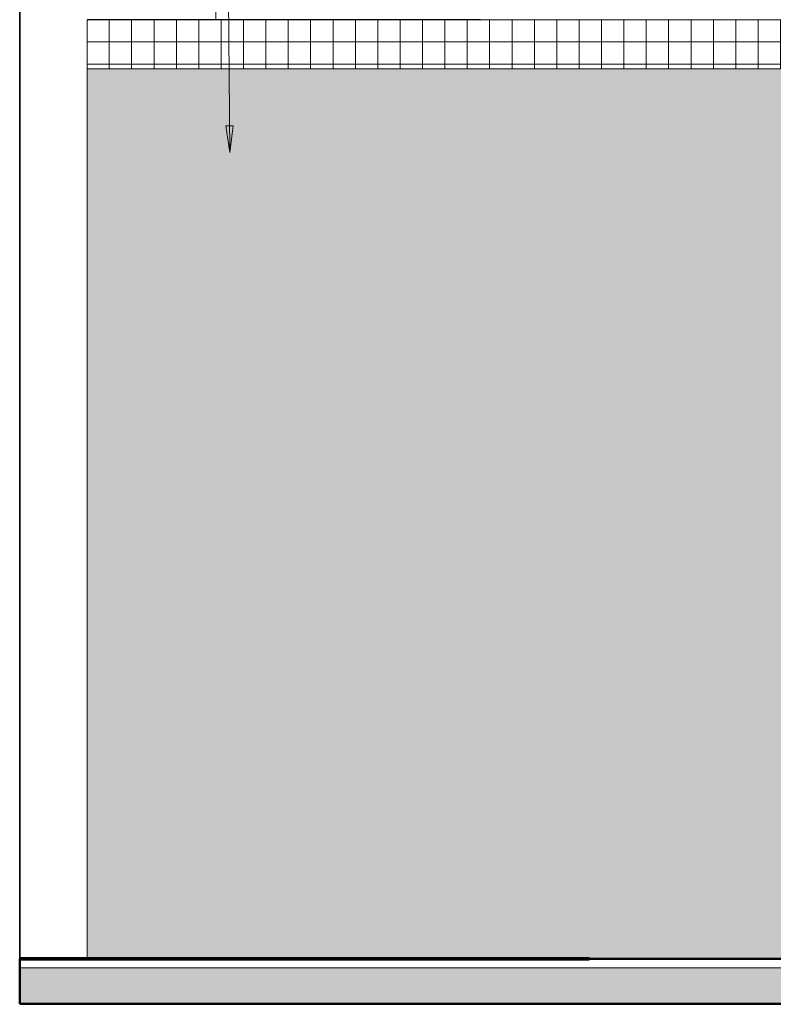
# Model space of a CAD drawing. Header units: metres. Extents: x -7.1 to 31.6, y -21.1 to 8.5.
# Tile 14 of 44: x 4.7 to 6.4, y -0.1 to 2.1. Entities that reach past the tile are written whole.
import ezdxf

# ---------------------------------------------------------------- set-up
doc = ezdxf.new("R2010")
doc.units = ezdxf.units.M
doc.linetypes.add('IMPORT-HIDDEN _4_', pattern=[0.005, 0.003333, -0.001667])
doc.linetypes.add('IMPORT-HIDDEN2 _4_', pattern=[0.0025, 0.001667, -0.000833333])
doc.layers.get('DEFPOINTS').update_dxf_attribs({"lineweight": 18})
for name, color, linetype, lineweight in [('A-ANNO-KEYN', 231, 'Continuous', 9), ('A-DETL', 90, 'Continuous', 18), ('A-DETL-GENF', 92, 'Continuous', 18), ('A-FLOR', 192, 'Continuous', 18), ('A-FLOR-MCUT', 51, 'Continuous', 18), ('A-FLOR-PATT', 8, 'Continuous', 18), ('A-WALL', 113, 'Continuous', 18), ('A-WALL-PATT', 111, 'Continuous', 35), ('ARQ-ALV-MEDIA', 7, 'Continuous', 18), ('ARQ-EST-PILAR', 10, 'Continuous', 35), ('ARQ-IND-SIMB', 7, 'Continuous', 18), ('ARQ-LAY-EQUIP', 7, 'Continuous', 18), ('ARQ-PISO-DESN', 7, 'Continuous', 18), ('ARQ-PROJECAO', 7, 'IMPORT-HIDDEN _4_', 18), ('base', 7, 'Continuous', 18), ('corpo', 250, 'Continuous', 25), ('COTAS', 7, 'Continuous', 18), ('cubas', 7, 'Continuous', 18), ('DETALHE', 7, 'Continuous', 18), ('DETALHES_CTR35', 7, 'Continuous', 18), ('ESQUADRIAS', 10, 'Continuous', 35), ('PAREDES', 50, 'Continuous', 70), ('Projeto da acquasoft Caldas NovasMOD_dwg', 8, 'Continuous', 18), ('sobre-tampo', 250, 'Continuous', 25)]:
    doc.layers.add(name, color=color, linetype=linetype, lineweight=lineweight)

# ---------------------------------------------------------------- blocks, each defined once
blk = doc.blocks.new('Projeto da acquasoft Caldas NovasMOD_dwg__Dot-1411849-Vista G_')
at = {"layer": 'COTAS'}
for p, q in [((0.9592, 0), (0.9313, 0)), ((0.9731, 0), (1.0009, 0)), ((1.0009, 0), (0.9731, 0))]:
    blk.add_line(p, q, dxfattribs=at)
blk = doc.blocks.new('Projeto da acquasoft Caldas NovasMOD_dwg_buffet-1411850-Vista G_')
at = {"layer": 'base'}
for p, q in [((3.1961, 0), (0.5769, 0)), ((0.5769, 0), (2.39, 0)), ((2.39, 0), (3.1961, 0))]:
    blk.add_line(p, q, dxfattribs=at)
at = {"layer": 'corpo'}
for p, q in [((3.231, 0), (0.5769, 0)), ((0.5769, 0), (2.3824, 0)), ((2.3824, 0), (3.231, 0))]:
    blk.add_line(p, q, dxfattribs=at)
at = {"layer": 'COTAS'}
for p, q in [((3.2887, 0), (0.5769, 0)), ((0.5769, 0), (2.3694, 0)), ((0.9861, 0), (1.0152, 0)), ((1.0152, 0), (0.9861, 0)), ((1.1356, 0), (1.1647, 0)), ((1.1647, 0), (1.1356, 0)), ((1.4378, 0), (1.4669, 0)), ((1.4669, 0), (1.4378, 0)), ((1.5873, 0), (1.6164, 0)), ((1.6164, 0), (1.5873, 0)), ((2.3694, 0), (3.2887, 0))]:
    blk.add_line(p, q, dxfattribs=at)
at = {"layer": 'cubas'}
for p in [(0.7289, 0), (0.584, 0)]:
    blk.add_line(p, (0.5769, 0), dxfattribs=at)
at = {"layer": 'cubas', "flags": 128}
for points in [[(0.5769, 0), (0.7466, 0), (0.5769, 0)], [(0.5769, 0), (0.7678, 0), (0.9552, 0), (0.7289, 0)], [(0.5769, 0), (0.6229, 0), (0.8103, 0), (0.584, 0)]]:
    blk.add_lwpolyline(points, dxfattribs=at)
for points in [[(0.7926, 0), (0.6052, 0), (0.8315, 0), (1.0189, 0)], [(0.9375, 0), (0.7502, 0), (0.9764, 0), (1.1638, 0)], [(1.0012, 0), (0.8138, 0), (1.0401, 0), (1.2275, 0)], [(1.1461, 0), (0.9588, 0), (1.185, 0), (1.3724, 0)], [(1.2098, 0), (1.0224, 0), (1.2487, 0), (1.4361, 0)], [(1.3547, 0), (1.1674, 0), (1.3936, 0), (1.581, 0)], [(1.4184, 0), (1.231, 0), (1.4573, 0), (1.6446, 0)], [(1.5633, 0), (1.3759, 0), (1.6022, 0), (1.7896, 0)], [(1.627, 0), (1.4396, 0), (1.6659, 0), (1.8532, 0)], [(1.7719, 0), (1.5845, 0), (1.8108, 0), (1.9982, 0)], [(1.8356, 0), (1.6482, 0), (1.8745, 0), (2.0618, 0)], [(1.9805, 0), (1.7931, 0), (2.0194, 0), (2.2068, 0)], [(2.0442, 0), (1.8568, 0), (2.0831, 0), (2.2704, 0)], [(2.2528, 0), (2.0654, 0), (2.2917, 0), (2.479, 0)], [(2.4614, 0), (2.274, 0), (2.5002, 0), (2.6876, 0)]]:
    blk.add_lwpolyline(points, close=True, dxfattribs=at)
at = {"layer": 'sobre-tampo'}
blk.add_line((1.2239, 0), (0.5769, 0), dxfattribs=at)
at = {"layer": 'sobre-tampo', "flags": 128}
blk.add_lwpolyline([(0.5769, 0), (1.0118, 0), (1.2239, 0)], dxfattribs=at)
at = {"layer": 'sobre-tampo', "linetype": 'IMPORT-HIDDEN2 _4_', "flags": 128}
blk.add_lwpolyline([(1.7154, 0), (1.5032, 0), (0.888, 0), (1.1002, 0)], close=True, dxfattribs=at)
at = {"layer": 'sobre-tampo', "flags": 128}
blk.add_lwpolyline([(1.5916, 0), (2.5462, 0), (2.3341, 0), (1.3795, 0)], close=True, dxfattribs=at)
blk = doc.blocks.new('Projeto da acquasoft Caldas NovasMOD_dwg__Dot-V7-Vista G_')
at = {"layer": 'COTAS'}
blk.add_line((5.2824, 0), (5.2824, 0), dxfattribs=at)
blk.add_line((5.2824, 0), (5.2824, 0), dxfattribs=at)
blk = doc.blocks.new('Projeto da acquasoft Caldas NovasMOD_dwg-1411832-Vista G_')
at = {"layer": 'ARQ-ALV-MEDIA'}
blk.add_line((0.584, 0), (0.5769, 0), dxfattribs=at)
blk.add_line((0.584, 0), (0.5769, 0), dxfattribs=at)
at = {"layer": 'ARQ-EST-PILAR'}
blk.add_line((1.534, 0), (1.684, 0), dxfattribs=at)
blk.add_line((1.534, 0), (1.684, 0), dxfattribs=at)
at = {"layer": 'ARQ-IND-SIMB'}
blk.add_line((7.0776, 0), (0.5769, 0), dxfattribs=at)
blk.add_line((7.0776, 0), (0.5769, 0), dxfattribs=at)
at = {"layer": 'ARQ-LAY-EQUIP'}
for p, q in [((1.8124, 0), (0.5769, 0)), ((6.934, 0), (1.3606, 0))]:
    blk.add_line(p, q, dxfattribs=at)
at = {"layer": 'ARQ-LAY-EQUIP', "flags": 128}
for points in [[(0.5769, 0), (1.2778, 0), (1.3606, 0)], [(6.934, 0), (1.3606, 0), (0.5769, 0)]]:
    blk.add_lwpolyline(points, dxfattribs=at)
at = {"layer": 'ARQ-PISO-DESN'}
for p, q in [((0.584, 0), (0.5769, 0)), ((6.584, 0), (0.5769, 0)), ((0.684, 0), (0.5769, 0)), ((6.934, 0), (1.404, 0))]:
    blk.add_line(p, q, dxfattribs=at)
at = {"layer": 'ARQ-PISO-DESN', "flags": 128}
blk.add_lwpolyline([(1.75, 0), (4.8187, 0)], close=True, dxfattribs=at)
at = {"layer": 'ARQ-PROJECAO'}
for p, q in [((0.584, 0), (0.5769, 0)), ((0.5769, 0), (1.364, 0)), ((0.684, 0), (0.5769, 0)), ((7.0776, 0), (1.684, 0)), ((7.0776, 0), (1.684, 0)), ((6.934, 0), (1.684, 0))]:
    blk.add_line(p, q, dxfattribs=at)
at = {"layer": 'COTAS'}
blk.add_line((0.9313, 0), (0.5769, 0), dxfattribs=at)
at = {"layer": 'DEFPOINTS'}
for p, q in [((6.934, 0), (0.5769, 0)), ((0.5769, 0), (0.884, 0)), ((0.884, 0), (1.154, 0))]:
    blk.add_line(p, q, dxfattribs=at)
at = {"layer": 'DEFPOINTS', "flags": 128}
blk.add_lwpolyline([(1.154, 0), (5.084, 0), (5.284, 0)], dxfattribs=at)
at = {"layer": 'DETALHE'}
for p, q in [((0.584, 0), (7.0776, 0)), ((7.0776, 0), (0.734, 0)), ((7.0776, 0), (0.734, 0)), ((0.734, 0), (6.934, 0))]:
    blk.add_line(p, q, dxfattribs=at)
at = {"layer": 'DETALHES_CTR35'}
for p, q in [((0.7106, 0), (0.5769, 0)), ((0.5769, 0), (0.6278, 0)), ((6.934, 0), (0.584, 0)), ((0.584, 0), (6.934, 0)), ((0.584, 0), (0.734, 0)), ((6.934, 0), (0.6278, 0)), ((6.934, 0), (0.6278, 0)), ((6.934, 0), (0.7106, 0)), ((2.134, 0), (0.734, 0)), ((0.734, 0), (2.134, 0)), ((2.134, 0), (0.734, 0)), ((0.734, 0), (2.134, 0)), ((2.134, 0), (0.734, 0)), ((0.734, 0), (2.134, 0)), ((0.734, 0), (2.134, 0)), ((2.134, 0), (0.734, 0)), ((0.734, 0), (2.134, 0)), ((2.134, 0), (0.734, 0)), ((0.734, 0), (2.134, 0)), ((2.134, 0), (0.734, 0)), ((0.734, 0), (2.134, 0)), ((2.134, 0), (0.734, 0)), ((0.734, 0), (2.134, 0)), ((6.934, 0), (0.734, 0)), ((0.734, 0), (6.934, 0)), ((5.784, 0), (0.734, 0)), ((0.734, 0), (5.784, 0)), ((6.584, 0), (0.734, 0))]:
    blk.add_line(p, q, dxfattribs=at)
at = {"layer": 'DETALHES_CTR35', "flags": 128}
blk.add_lwpolyline([(0.5769, 0), (6.934, 0), (0.584, 0)], dxfattribs=at)
for points in [[(0.6278, 0), (6.934, 0)], [(5.5855, 0), (1.2655, 0), (1.114, 0), (1.2625, 0), (5.5825, 0), (5.734, 0)], [(5.5855, 0), (1.2655, 0), (1.114, 0), (1.2625, 0), (5.5825, 0), (5.734, 0)]]:
    blk.add_lwpolyline(points, close=True, dxfattribs=at)
at = {"layer": 'ESQUADRIAS'}
for p, q in [((0.584, 0), (0.5769, 0)), ((0.584, 0), (0.5769, 0)), ((6.584, 0), (1.584, 0)), ((6.584, 0), (1.584, 0)), ((2.7852, 0), (1.7623, 0)), ((2.8085, 0), (1.7856, 0))]:
    blk.add_line(p, q, dxfattribs=at)
at = {"layer": 'PAREDES'}
for p, q in [((1.154, 0), (0.5769, 0)), ((0.5769, 0), (0.884, 0)), ((0.5769, 0), (1.304, 0)), ((1.304, 0), (0.5769, 0)), ((1.364, 0), (0.5769, 0)), ((0.5769, 0), (1.684, 0)), ((1.584, 0), (0.584, 0)), ((0.584, 0), (1.0873, 0)), ((0.584, 0), (1.234, 0)), ((0.684, 0), (1.684, 0)), ((1.684, 0), (0.684, 0)), ((0.684, 0), (1.684, 0)), ((1.684, 0), (0.684, 0)), ((0.684, 0), (1.684, 0)), ((1.684, 0), (0.684, 0)), ((1.534, 0), (0.684, 0)), ((0.684, 0), (0.964, 0)), ((1.0873, 0), (0.6873, 0)), ((1.434, 0), (0.734, 0)), ((1.534, 0), (0.834, 0)), ((0.834, 0), (1.684, 0)), ((0.834, 0), (1.534, 0)), ((1.534, 0), (0.834, 0)), ((0.834, 0), (1.534, 0)), ((1.534, 0), (0.834, 0)), ((1.084, 0), (0.884, 0)), ((0.964, 0), (1.364, 0)), ((1.104, 0), (1.584, 0)), ((1.504, 0), (1.104, 0)), ((1.304, 0), (1.104, 0)), ((1.384, 0), (1.684, 0)), ((1.684, 0), (1.384, 0)), ((1.584, 0), (1.434, 0)), ((1.684, 0), (1.484, 0)), ((1.684, 0), (1.484, 0))]:
    blk.add_line(p, q, dxfattribs=at)
at = {"layer": 'PAREDES', "flags": 128}
for points in [[(1.6389, 0), (1.5278, 0), (1.304, 0), (1.104, 0)], [(1.7507, 0), (1.5849, 0), (1.304, 0)]]:
    blk.add_lwpolyline(points, dxfattribs=at)
blk.add_lwpolyline([(1.6379, 0), (1.75, 0), (1.8497, 0), (1.7507, 0), (1.8497, 0), (1.75, 0)], close=True, dxfattribs=at)
for name, p in [('Projeto da acquasoft Caldas NovasMOD_dwg_buffet-1411850-Vista G_', (0, 0)), ('Projeto da acquasoft Caldas NovasMOD_dwg__Dot-1411849-Vista G_', (0, 0)), ('Projeto da acquasoft Caldas NovasMOD_dwg__Dot-V7-Vista G_', (-3.1694, 0))]:
    blk.add_blockref(name, p)
at = {"extrusion": (0, 0, -1)}
blk.add_blockref('Projeto da acquasoft Caldas NovasMOD_dwg__Dot-V7-Vista G_', (-7.3954, 0), dxfattribs=at)

msp = doc.modelspace()

# ---------------------------------------------------------------- hatches: boundary and pattern name
at = {"layer": 'A-ANNO-KEYN'}
msp.add_hatch(color=256, dxfattribs=at).paths.add_polyline_path([(5.2022, 1.8024), (5.2097, 1.8625), (5.1939, 1.8624)], flags=0)
at = {"layer": 'A-DETL-GENF'}
h = msp.add_hatch(dxfattribs=at)
h.set_pattern_fill('FP_9', color=150, style=0, pattern_type=2)
h.set_pattern_definition([(0, (-4.817, 0), (0, 0.05), []), (90, (-4.817, 0), (-0.05, 3e-18), [])])
h.paths.add_polyline_path([(7.9833, 1.8), (11.0833, 1.8), (11.0833, 2.0996), (4.8833, 2.0996), (4.8833, 1.99), (6.8833, 1.99), (6.8833, 1.8), (7.8433, 1.8)], flags=0)
msp.add_hatch(color=254, dxfattribs=at).paths.add_polyline_path([(6.8833, 0), (6.8833, 1.99), (4.8833, 1.99), (4.8833, 0), (6.3581, 0)], flags=0)
at = {"layer": 'A-FLOR-PATT'}
for points in [[(10.4211, -0.1), (11.0833, -0.1), (11.0833, -0.02), (4.7333, -0.02), (4.7333, -0.1), (9.6085, -0.1)], [(8.3896, -0.1013), (11.2336, -0.1013), (11.2336, -0.1), (4.7329, -0.1), (4.7329, -0.1013), (7.9833, -0.1013)]]:
    msp.add_hatch(color=256, dxfattribs=at).paths.add_polyline_path(points, flags=0)
at = {"layer": 'A-WALL-PATT', "lineweight": 18}
h = msp.add_hatch(color=256, dxfattribs=at)
h.paths.add_polyline_path([(4.7333, 0), (4.7333, 3.85), (4.7329, 3.85), (4.7329, 0)], flags=0)
h.paths.add_polyline_path([(4.7329, 4), (4.8733, 4), (4.8733, 4.0003), (4.7329, 4.0003)], flags=0)
h = msp.add_hatch(dxfattribs=at)
h.set_pattern_fill('FP_7', color=256, style=0, pattern_type=2)
h.set_pattern_definition([(0, (-2.629, -0.3), (0, 0.3), []), (90, (-2.629, -0.3), (-0.6, 4e-17), [])])
h.paths.add_polyline_path([(10.9192, 0), (11.0833, 0), (11.0833, 0.75), (10.8499, 0.75), (10.8461, 0.7053), (10.8451, 0.6998), (10.8431, 0.6947), (10.842, 0.6927), (10.8383, 0.6887), (10.8339, 0.686), (10.83, 0.6847), (10.8238, 0.6841), (10.4398, 0.6843), (10.4344, 0.6854), (10.4309, 0.687), (10.4288, 0.6884), (10.4263, 0.6907), (10.423, 0.6955), (10.4211, 0.7015), (10.4204, 0.7053), (10.4166, 0.75), (9.7499, 0.75), (9.7461, 0.7053), (9.7451, 0.6998), (9.7431, 0.6947), (9.742, 0.6927), (9.7383, 0.6887), (9.7339, 0.686), (9.73, 0.6847), (9.7238, 0.6841), (9.3398, 0.6843), (9.3344, 0.6854), (9.3309, 0.687), (9.3288, 0.6884), (9.3263, 0.6907), (9.323, 0.6955), (9.3211, 0.7011), (9.3204, 0.7053), (9.3166, 0.75), (9.0833, 0.75), (9.0833, 0.3), (9.0633, 0.3), (9.0633, 1.0779), (9.0833, 1.0779), (9.0833, 1.8), (6.8833, 1.8), (6.8833, 0.55), (7.8233, 0.55), (7.8233, 1.0779), (7.8433, 1.0779), (7.8433, 0.3), (7.8233, 0.3), (7.8233, 0.5), (6.8833, 0.5), (6.8833, 0), (10.8999, 0)], flags=0)
h.paths.add_polyline_path([(10.9399, 0.1557), (10.8599, 0.1557), (10.8626, 0.1764), (10.8706, 0.1957), (10.8833, 0.2122), (10.8999, 0.225), (10.9192, 0.233), (10.9399, 0.2357), (10.9399, 0.1764)], flags=0)
h.paths.add_polyline_path([(10.9399, 0.0757), (10.9399, 0.1557), (11.0199, 0.1557), (11.0172, 0.135), (11.0092, 0.1157), (10.9965, 0.0991), (10.9799, 0.0864), (10.9606, 0.0784)], flags=0)
h.paths.add_polyline_path([(10.8099, 0.1207), (10.7608, 0.1551), (10.8099, 0.1895)], flags=0)
h.paths.add_polyline_path([(8.1033, 0.2681), (8.1044, 0.2683), (8.1004, 0.2681), (8.081, 0.2683), (8.0797, 0.2686), (8.0774, 0.2693), (8.0736, 0.2718), (8.0708, 0.275), (8.0692, 0.2789), (8.0683, 0.2832), (8.0683, 0.3431), (8.0633, 0.3431), (8.0511, 0.3475), (8.0494, 0.3489), (8.0488, 0.3499), (8.0482, 0.3518), (8.048, 0.3534), (8.0612, 0.4102), (8.0637, 0.4136), (8.0647, 0.4142), (8.0674, 0.415), (8.0722, 0.415), (8.072, 0.4301), (8.063, 0.4339), (8.0442, 0.4856), (8.0453, 0.4858), (8.03, 0.4959), (8.0183, 0.5061), (8.0093, 0.5154), (8.0065, 0.5184), (7.9884, 0.5428), (7.9726, 0.5713), (7.963, 0.5934), (7.9528, 0.6225), (7.9451, 0.6523), (7.9405, 0.6739), (7.9366, 0.7005), (7.9356, 0.7182), (7.9365, 0.7374), (7.939, 0.7563), (7.9432, 0.777), (7.9498, 0.801), (7.9556, 0.8186), (7.964, 0.8402), (7.974, 0.862), (7.9856, 0.8837), (7.9991, 0.905), (8.0089, 0.9144), (8.0209, 0.9197), (8.0341, 0.9219), (8.0481, 0.9223), (8.1385, 0.9223), (8.1525, 0.9219), (8.1657, 0.9197), (8.1776, 0.9144), (8.1875, 0.905), (8.201, 0.8837), (8.2126, 0.862), (8.2225, 0.8402), (8.2316, 0.8167), (8.2383, 0.7959), (8.2435, 0.7765), (8.248, 0.7531), (8.2501, 0.7368), (8.2509, 0.7182), (8.2499, 0.7004), (8.2448, 0.6678), (8.2372, 0.6348), (8.2357, 0.6283), (8.2251, 0.5974), (8.2191, 0.582), (8.2081, 0.5598), (8.1988, 0.5438), (8.1894, 0.5299), (8.1779, 0.5157), (8.1644, 0.5028), (8.1576, 0.4967), (8.1414, 0.4856), (8.1424, 0.4856), (8.1236, 0.4339), (8.1144, 0.43), (8.1146, 0.415), (8.1197, 0.4149), (8.1221, 0.4141), (8.123, 0.4136), (8.1255, 0.4099), (8.1386, 0.3534), (8.1378, 0.3498), (8.1365, 0.3483), (8.1348, 0.3473), (8.1231, 0.3431), (8.1183, 0.3431), (8.1183, 0.2831), (8.1168, 0.2766), (8.1146, 0.2735), (8.1111, 0.2704), (8.1089, 0.2693), (8.1064, 0.2685), (8.1037, 0.2682)], flags=0)
h.paths.add_polyline_path([(8.7046, 0.2681), (8.6997, 0.2686), (8.697, 0.2696), (8.6936, 0.2718), (8.6908, 0.275), (8.6892, 0.2789), (8.6883, 0.2832), (8.6883, 0.3431), (8.6833, 0.3431), (8.6711, 0.3475), (8.6694, 0.3489), (8.6688, 0.3499), (8.6682, 0.3518), (8.668, 0.3534), (8.6812, 0.4102), (8.6837, 0.4136), (8.6847, 0.4142), (8.6874, 0.415), (8.6922, 0.415), (8.6922, 0.43), (8.683, 0.4339), (8.6642, 0.4856), (8.6653, 0.4858), (8.65, 0.4959), (8.6383, 0.5061), (8.6293, 0.5154), (8.6265, 0.5184), (8.6084, 0.5428), (8.5926, 0.5713), (8.5822, 0.5957), (8.5728, 0.6225), (8.5651, 0.6523), (8.5605, 0.6739), (8.5566, 0.7005), (8.5556, 0.7182), (8.5565, 0.7374), (8.559, 0.7563), (8.5632, 0.777), (8.5698, 0.801), (8.5756, 0.8186), (8.584, 0.8402), (8.594, 0.862), (8.6056, 0.8837), (8.6191, 0.905), (8.6289, 0.9144), (8.6409, 0.9197), (8.6541, 0.9219), (8.6681, 0.9223), (8.7585, 0.9223), (8.7725, 0.9219), (8.7857, 0.9197), (8.7976, 0.9144), (8.8075, 0.905), (8.821, 0.8837), (8.8326, 0.862), (8.8425, 0.8402), (8.8516, 0.8167), (8.8583, 0.7959), (8.8635, 0.7765), (8.868, 0.7531), (8.8701, 0.7368), (8.8709, 0.7182), (8.8699, 0.7004), (8.8648, 0.6678), (8.8615, 0.6529), (8.8557, 0.6283), (8.8451, 0.5974), (8.8391, 0.582), (8.8281, 0.5598), (8.8188, 0.5438), (8.8094, 0.5299), (8.7979, 0.5157), (8.7844, 0.5028), (8.7776, 0.4967), (8.7614, 0.4856), (8.7624, 0.4856), (8.7436, 0.4339), (8.7344, 0.43), (8.7344, 0.415), (8.7397, 0.4149), (8.7419, 0.4142), (8.743, 0.4136), (8.7455, 0.4099), (8.7586, 0.3534), (8.7578, 0.3498), (8.7565, 0.3483), (8.7548, 0.3473), (8.7431, 0.3431), (8.7383, 0.3431), (8.7383, 0.2831), (8.7368, 0.2766), (8.7346, 0.2735), (8.7311, 0.2704), (8.7289, 0.2693), (8.7264, 0.2685), (8.7219, 0.2681), (8.7056, 0.2681)], flags=0)
h.paths.add_polyline_path([(8.4433, 0.3), (8.4433, 1.0779), (8.4633, 1.0779), (8.4633, 0.3)], flags=0)
h.paths.add_polyline_path([(10.9749, 0.3057), (10.9049, 0.3057), (10.9399, 0.3557)], flags=0)
h.paths.add_polyline_path([(6.3581, 2.0996), (11.0833, 2.0996), (11.0833, 3.2), (4.8833, 3.2), (4.8833, 2.0996), (5.7731, 2.0996)], flags=0)
h.paths.add_polyline_path([(9.6085, 2.1), (5.7623, 2.1), (5.7623, 3.1109), (9.9342, 3.1109), (9.9342, 2.1), (9.9233, 2.1)], flags=0)

# ---------------------------------------------------------------- linework, layer by layer
at = {"layer": 'A-ANNO-KEYN'}
for p, q in [((5.2022, 1.8024), (5.1992, 2.2391)), ((5.2097, 1.8625), (5.1939, 1.8624)), ((5.1939, 1.8624), (5.2022, 1.8024)), ((5.2022, 1.8024), (5.2097, 1.8625))]:
    msp.add_line(p, q, dxfattribs=at)
at = {"layer": 'A-DETL'}
for p, q in [((11.0833, 2.0996), (4.8833, 2.0996)), ((4.8833, 2.0996), (4.8833, 1.99)), ((4.8833, 1.99), (6.8833, 1.99)), ((4.8833, 1.99), (4.8833, 0)), ((6.8833, 1.99), (4.8833, 1.99)), ((4.8833, 0), (6.8833, 0))]:
    msp.add_line(p, q, dxfattribs=at)
at = {"layer": 'A-FLOR', "lineweight": 50}
for p, q in [((11.2336, 0), (4.7333, 0)), ((4.7333, 0), (4.7333, -0.1)), ((4.7329, -0.1), (11.2336, -0.1))]:
    msp.add_line(p, q, dxfattribs=at)
at = {"layer": 'A-FLOR-MCUT'}
msp.add_line((11.2336, -0.02), (4.7333, -0.02), dxfattribs=at)
at = {"layer": 'A-WALL', "lineweight": 35}
for p, q in [((4.7333, 0), (4.7333, 3.85)), ((4.7329, 0), (4.7333, 0))]:
    msp.add_line(p, q, dxfattribs=at)
at = {"layer": 'A-WALL'}
msp.add_line((4.8833, 0), (4.8833, 1.99), dxfattribs=at)

# ---------------------------------------------------------------- block references
at = {"layer": 'Projeto da acquasoft Caldas NovasMOD_dwg', "color": 7}
msp.add_blockref('Projeto da acquasoft Caldas NovasMOD_dwg-1411832-Vista G_', (4.156, 0), dxfattribs=at)

doc.saveas('drawing.dxf')
